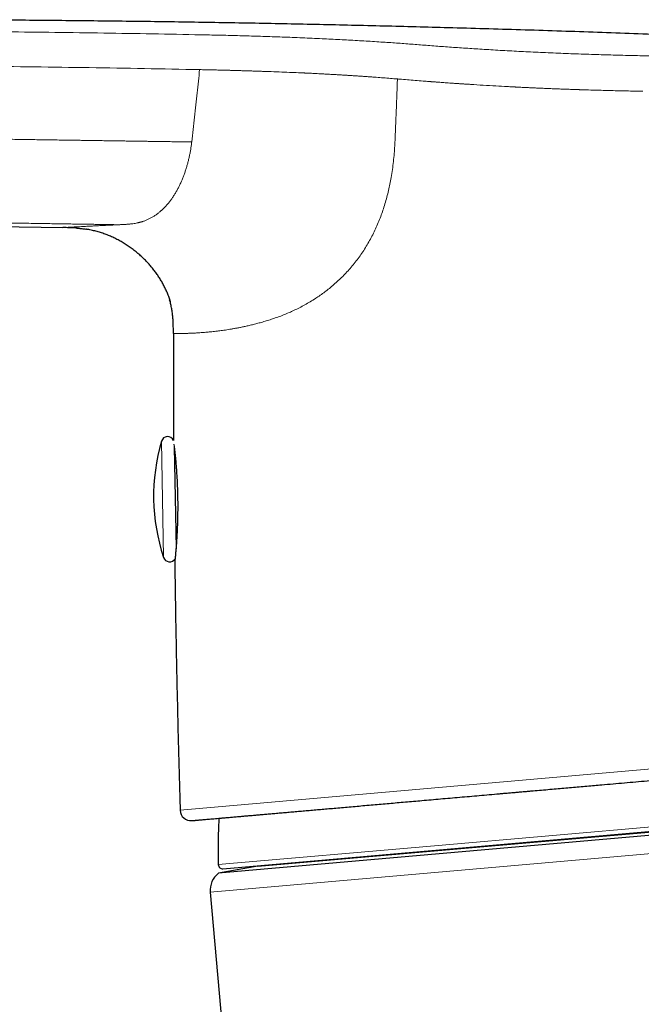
# Model space of a CAD drawing. Header units: millimetres. Extents: x 8 to 831, y 12 to 489.
# Tile 7 of 88: x 116 to 144, y 443 to 489. Entities that reach past the tile are written whole.
import ezdxf

# ---------------------------------------------------------------- set-up
doc = ezdxf.new("R2010")
doc.units = ezdxf.units.MM

msp = doc.modelspace()

# ---------------------------------------------------------------- linework, layer by layer
at = {"color": 7, "linetype": 'Continuous', "lineweight": 30}
for p, q in [((60.875, 480.121), (117.59, 479.131)), ((118.239, 479.106), (118.266, 479.104)), ((118.678, 479.056), (118.694, 479.053)), ((122.405, 476.183), (122.416, 476.16)), ((122.558, 475.759), (122.573, 475.703)), ((122.769, 468.956), (122.851, 464.235)), ((122.792, 463.59), (122.792, 463.59)), ((122.795, 463.622), (122.793, 463.59)), ((170.241, 453.128), (124.822, 449.154)), ((125.033, 449.363), (169.997, 453.297)), ((126.657, 449.478), (168.377, 453.128)), ((126.657, 449.478), (124.822, 449.154)), ((124.443, 448.28), (125.867, 432.005))]:
    msp.add_line(p, q, dxfattribs=at)
at = {"color": 252, "linetype": 'Continuous', "lineweight": 0}
for p, q in [((122.178, 469.214), (122.272, 463.819)), ((123.043, 452.081), (146.265, 454.113)), ((134.862, 450.435), (170.178, 453.524)), ((170.766, 452.333), (124.443, 448.28)), ((124.815, 449.556), (134.862, 450.435))]:
    msp.add_line(p, q, dxfattribs=at)
at = {"color": 7, "linetype": 'Continuous', "lineweight": 30}
for centre, radius, start, end in [((130.81, 466.666), 9, 163.5585, 198.4417), ((122.465, 469.129), 0.3, 24.6654, 163.5585), ((122.557, 463.914), 0.3, 198.4417, 327.5397), ((123.543, 452.096), 0.5, 181.7184, 275), ((125.015, 449.562), 0.2, 181.9566, 275), ((125.439, 448.367), 1, 128.1169, 185)]:
    msp.add_arc(centre, radius, start, end, dxfattribs=at)
for points, knots in [([(165.34, 487.136), (164.425, 487.189), (162.375, 487.307), (159.187, 487.475), (155.777, 487.645), (152.362, 487.803), (148.965, 487.948), (145.584, 488.081), (142.222, 488.202), (138.859, 488.311), (135.619, 488.406), (132.503, 488.487), (129.511, 488.556), (126.52, 488.616), (123.529, 488.667), (120.536, 488.708), (117.543, 488.741), (114.548, 488.765), (111.413, 488.78), (108.138, 488.785), (104.721, 488.779), (101.304, 488.762), (97.885, 488.732), (94.711, 488.693), (91.78, 488.648), (89.093, 488.599), (86.407, 488.542), (83.72, 488.477), (81.183, 488.407), (78.796, 488.334), (76.557, 488.259), (74.319, 488.176), (72.08, 488.086), (69.84, 487.988), (67.761, 487.888), (65.841, 487.79), (64.08, 487.693), (62.319, 487.591), (60.559, 487.483), (59.016, 487.383), (58.06, 487.315), (57.69, 487.289)], [0, 0, 0, 0, 0.0255134, 0.0571979, 0.0889013, 0.12063, 0.1523893, 0.1836141, 0.2148584, 0.2460992, 0.2773131, 0.3051406, 0.3329202, 0.3606794, 0.3884507, 0.4162391, 0.4440378, 0.4718401, 0.4996436, 0.5313537, 0.563071, 0.5947978, 0.6265352, 0.6582807, 0.6832271, 0.708175, 0.7331232, 0.7580705, 0.7830175, 0.8038079, 0.8246007, 0.8453975, 0.8661995, 0.8870084, 0.9078257, 0.9241893, 0.94056, 0.9569378, 0.973313, 0.9896702, 1, 1, 1, 1]), ([(118.266, 479.104), (118.26, 479.105), (118.182, 479.112), (118.03, 479.119), (117.81, 479.127), (117.663, 479.13), (117.59, 479.131)], [0, 0, 0, 0, 0.024428, 0.349623, 0.6748, 1, 1, 1, 1]), ([(118.238, 479.106), (118.255, 479.105), (118.334, 479.1), (118.476, 479.084), (118.612, 479.068), (118.684, 479.055), (118.695, 479.053)], [0, 0, 0, 0, 0.1082212, 0.5193503, 0.930523, 1, 1, 1, 1]), ([(122.416, 476.16), (122.414, 476.165), (122.387, 476.232), (122.328, 476.358), (122.238, 476.536), (122.138, 476.71), (122.03, 476.878), (121.916, 477.042), (121.794, 477.202), (121.666, 477.356), (121.533, 477.504), (121.393, 477.648), (121.243, 477.791), (121.081, 477.934), (120.906, 478.075), (120.726, 478.209), (120.541, 478.334), (120.352, 478.452), (120.158, 478.56), (119.962, 478.659), (119.761, 478.749), (119.555, 478.83), (119.344, 478.902), (119.129, 478.963), (118.911, 479.014), (118.76, 479.044), (118.682, 479.055), (118.678, 479.056)], [0, 0, 0, 0, 0.003334, 0.04392, 0.084516, 0.125131, 0.165762, 0.206394, 0.247012, 0.287622, 0.328231, 0.368843, 0.409457, 0.454944, 0.50043, 0.545916, 0.591405, 0.6369, 0.681584, 0.726259, 0.770922, 0.815579, 0.861051, 0.906531, 0.952017, 0.997504, 1, 1, 1, 1]), ([(122.405, 476.183), (122.411, 476.171), (122.444, 476.096), (122.496, 475.954), (122.546, 475.807), (122.568, 475.722), (122.573, 475.703)], [0, 0, 0, 0, 0.081661, 0.483531, 0.886381, 1, 1, 1, 1]), ([(122.728, 474.217), (122.728, 474.283), (122.728, 474.417), (122.725, 474.617), (122.717, 474.817), (122.702, 475.016), (122.678, 475.215), (122.644, 475.412), (122.603, 475.6), (122.568, 475.722), (122.551, 475.779)], [0, 0, 0, 0, 0.126711, 0.253413, 0.38012, 0.506825, 0.633494, 0.760175, 0.88687, 1, 1, 1, 1]), ([(122.728, 474.217), (122.728, 473.487), (122.727, 471.871), (122.731, 470.217), (122.738, 469.292), (122.738, 469.254)], [0, 0, 0, 0, 0.440833, 0.976882, 1, 1, 1, 1]), ([(122.763, 469.002), (122.764, 468.989), (122.768, 468.962), (122.773, 468.914), (122.779, 468.861), (122.785, 468.807), (122.791, 468.752), (122.798, 468.695), (122.804, 468.637), (122.81, 468.579), (122.815, 468.522), (122.821, 468.466), (122.826, 468.408), (122.833, 468.337), (122.84, 468.251), (122.849, 468.147), (122.858, 468.034), (122.867, 467.91), (122.877, 467.775), (122.886, 467.635), (122.894, 467.491), (122.902, 467.343), (122.909, 467.191), (122.915, 467.037), (122.92, 466.881), (122.924, 466.722), (122.927, 466.563), (122.929, 466.402), (122.93, 466.242), (122.93, 466.082), (122.928, 465.924), (122.926, 465.767), (122.922, 465.613), (122.918, 465.462), (122.913, 465.313), (122.907, 465.169), (122.901, 465.028), (122.894, 464.892), (122.887, 464.761), (122.88, 464.635), (122.872, 464.514), (122.863, 464.398), (122.855, 464.289), (122.847, 464.186), (122.839, 464.09), (122.831, 464.001), (122.825, 463.931), (122.82, 463.875), (122.816, 463.83), (122.812, 463.787), (122.808, 463.748), (122.804, 463.712), (122.801, 463.68), (122.798, 463.654), (122.796, 463.635), (122.795, 463.624), (122.795, 463.623), (122.795, 463.623)], [0, 0, 0, 0, 0.0140369, 0.0305258, 0.0461603, 0.0609418, 0.0748716, 0.0879508, 0.1015905, 0.114165, 0.1256748, 0.1365842, 0.1475524, 0.1585862, 0.1760243, 0.1935693, 0.2112288, 0.231443, 0.2518218, 0.272356, 0.2929154, 0.313475, 0.3340408, 0.3546191, 0.3752168, 0.3958426, 0.4165068, 0.4372222, 0.4579577, 0.4786516, 0.4993135, 0.5199511, 0.5405701, 0.5611735, 0.5817626, 0.6023394, 0.6229057, 0.6434638, 0.6640173, 0.6845714, 0.7052088, 0.7260543, 0.7471158, 0.7683958, 0.789894, 0.811607, 0.8335294, 0.8471786, 0.8616219, 0.8768562, 0.8928773, 0.9096807, 0.9272616, 0.945616, 0.9647413, 0.9846384, 1, 1, 1, 1]), ([(122.793, 463.59), (122.806, 462.679), (122.833, 460.792), (122.891, 457.931), (122.959, 455.006), (123.015, 453.056), (123.043, 452.081)], [0, 0, 0, 0, 0.237462, 0.49165, 0.74583, 1, 1, 1, 1]), ([(123.587, 451.598), (123.588, 451.598), (123.59, 451.598), (123.609, 451.6), (123.638, 451.603), (123.68, 451.606), (123.728, 451.61), (123.776, 451.615), (123.823, 451.619), (123.875, 451.623), (123.932, 451.628), (123.996, 451.634), (124.074, 451.641), (124.169, 451.649), (124.283, 451.659), (124.406, 451.67), (124.54, 451.681), (124.683, 451.694), (124.836, 451.707), (125, 451.722), (125.147, 451.735), (125.273, 451.746), (125.376, 451.755), (125.482, 451.764), (125.59, 451.773), (125.701, 451.783), (125.837, 451.795), (125.999, 451.809), (126.19, 451.826), (126.394, 451.844), (126.609, 451.862), (126.838, 451.882), (127.074, 451.903), (127.32, 451.925), (127.576, 451.947), (127.84, 451.97), (128.111, 451.994), (128.39, 452.018), (128.676, 452.043), (128.967, 452.069), (129.264, 452.095), (129.567, 452.121), (129.876, 452.148), (130.2, 452.177), (130.54, 452.206), (130.896, 452.237), (131.258, 452.269), (131.627, 452.301), (132.003, 452.334), (132.378, 452.367), (132.752, 452.4), (133.125, 452.433), (133.504, 452.466), (133.885, 452.499), (134.284, 452.534), (134.7, 452.57), (135.137, 452.609), (135.58, 452.647), (136.028, 452.686), (136.481, 452.726), (136.939, 452.766), (137.403, 452.807), (137.784, 452.84), (138.08, 452.866), (138.288, 452.884), (138.497, 452.903), (138.706, 452.921), (138.916, 452.939), (139.127, 452.958), (139.397, 452.981), (139.727, 453.01), (140.119, 453.044), (140.498, 453.078), (140.866, 453.11), (141.221, 453.141), (141.578, 453.172), (141.934, 453.203), (142.284, 453.234), (142.69, 453.269), (143.153, 453.31), (143.679, 453.356), (144.207, 453.402), (144.736, 453.448), (145.266, 453.495), (145.798, 453.541), (146.154, 453.572), (146.332, 453.588)], [0, 0, 0, 0, 0.014697, 0.029371, 0.04403, 0.05868, 0.073329, 0.082924, 0.092524, 0.102131, 0.111747, 0.121628, 0.131797, 0.145399, 0.158986, 0.172564, 0.186138, 0.199714, 0.213299, 0.226898, 0.240518, 0.248059, 0.255593, 0.263119, 0.27064, 0.278157, 0.285669, 0.297469, 0.309267, 0.321065, 0.333712, 0.346368, 0.35904, 0.371788, 0.384731, 0.397655, 0.410563, 0.423461, 0.436355, 0.449248, 0.461917, 0.474595, 0.487288, 0.5, 0.513733, 0.527441, 0.541133, 0.554813, 0.568488, 0.582163, 0.595063, 0.607974, 0.620901, 0.633794, 0.646481, 0.660619, 0.674741, 0.688851, 0.702958, 0.717068, 0.731188, 0.745323, 0.759481, 0.7657, 0.771913, 0.778121, 0.784326, 0.790526, 0.796724, 0.80292, 0.814274, 0.825626, 0.836978, 0.847118, 0.857264, 0.867417, 0.877582, 0.887505, 0.897125, 0.91183, 0.926521, 0.941203, 0.955885, 0.970573, 0.985276, 1, 1, 1, 1]), ([(124.845, 451.708), (124.844, 451.693), (124.831, 451.503), (124.816, 451.137), (124.802, 450.61), (124.801, 450.083), (124.811, 449.731), (124.815, 449.556)], [0, 0, 0, 0, 0.0208148, 0.2656137, 0.5104127, 0.7552092, 1, 1, 1, 1])]:
    msp.add_open_spline(points, degree=3, knots=knots, dxfattribs=at)
at = {"color": 252, "linetype": 'Continuous', "lineweight": 0}
for points, knots in [([(63.167, 487.399), (64.089, 487.446), (65.937, 487.54), (68.716, 487.662), (71.51, 487.772), (74.317, 487.869), (77.136, 487.953), (80.136, 488.03), (83.316, 488.098), (86.677, 488.156), (90.048, 488.202), (93.449, 488.236), (96.877, 488.26), (100.332, 488.275), (103.791, 488.28), (107.253, 488.274), (110.317, 488.26), (112.982, 488.24), (115.248, 488.218), (117.512, 488.191), (119.774, 488.159), (122.034, 488.121), (123.54, 488.092), (124.293, 488.077)], [0, 0, 0, 0, 0.045321, 0.090874, 0.136646, 0.182622, 0.228785, 0.275119, 0.329925, 0.384921, 0.440081, 0.495378, 0.551796, 0.608303, 0.66487, 0.72147, 0.778077, 0.815132, 0.852169, 0.889183, 0.926163, 0.963103, 1, 1, 1, 1]), ([(124.293, 488.077), (124.438, 488.074), (124.727, 488.068), (125.162, 488.058), (125.595, 488.047), (126.028, 488.036), (126.459, 488.023), (126.888, 488.01), (127.331, 487.995), (127.785, 487.978), (128.251, 487.96), (128.715, 487.941), (129.176, 487.92), (129.621, 487.9), (130.049, 487.879), (130.46, 487.858), (130.869, 487.837), (131.275, 487.814), (131.677, 487.791), (132.076, 487.767), (132.459, 487.742), (132.827, 487.718), (133.179, 487.693), (133.526, 487.667), (133.87, 487.641), (134.211, 487.614), (134.439, 487.597), (134.553, 487.588)], [0, 0, 0, 0, 0.040185, 0.080348, 0.120484, 0.160595, 0.200695, 0.240794, 0.28089, 0.324991, 0.369075, 0.413136, 0.457176, 0.501197, 0.541202, 0.581194, 0.62117, 0.661129, 0.70107, 0.740996, 0.780903, 0.817459, 0.853986, 0.890499, 0.927007, 0.96351, 1, 1, 1, 1]), ([(134.553, 487.588), (134.673, 487.578), (134.913, 487.56), (135.279, 487.532), (135.648, 487.505), (136.021, 487.479), (136.398, 487.454), (136.778, 487.429), (137.174, 487.404), (137.587, 487.379), (138.015, 487.354), (138.446, 487.33), (138.881, 487.308), (139.327, 487.286), (139.784, 487.264), (140.252, 487.243), (140.723, 487.224), (141.196, 487.205), (141.67, 487.188), (142.137, 487.172), (142.595, 487.158), (143.045, 487.145), (143.496, 487.133), (143.947, 487.123), (144.248, 487.116), (144.398, 487.113)], [0, 0, 0, 0, 0.040262, 0.080499, 0.120717, 0.160919, 0.201105, 0.241273, 0.281421, 0.32556, 0.369673, 0.413759, 0.457817, 0.501846, 0.54851, 0.595141, 0.641736, 0.688297, 0.734822, 0.781312, 0.825114, 0.868884, 0.912622, 0.956327, 1, 1, 1, 1]), ([(144.398, 487.113), (144.541, 487.11), (144.827, 487.105), (145.255, 487.097), (145.682, 487.091), (146.109, 487.086), (146.535, 487.081), (146.985, 487.077), (147.459, 487.074), (147.956, 487.071), (148.451, 487.069), (148.946, 487.068), (149.443, 487.068), (149.939, 487.068), (150.432, 487.069), (150.921, 487.071), (151.406, 487.073), (151.888, 487.075), (152.364, 487.078), (152.835, 487.081), (153.301, 487.084), (153.762, 487.087), (154.218, 487.09), (154.665, 487.094), (155.104, 487.097), (155.534, 487.101), (155.958, 487.104), (156.379, 487.108), (156.795, 487.111), (157.207, 487.114), (157.612, 487.118), (158.01, 487.121), (158.399, 487.124), (158.781, 487.126), (159.14, 487.129), (159.479, 487.131), (159.797, 487.133), (160.108, 487.134), (160.412, 487.136), (160.706, 487.137), (160.991, 487.138), (161.266, 487.138), (161.534, 487.139), (161.794, 487.14), (162.048, 487.14), (162.295, 487.14), (162.533, 487.141), (162.761, 487.141), (162.98, 487.141), (163.188, 487.141), (163.385, 487.141), (163.574, 487.141), (163.755, 487.14), (163.928, 487.14), (164.092, 487.14), (164.247, 487.139), (164.391, 487.139), (164.525, 487.139), (164.649, 487.138), (164.762, 487.138), (164.865, 487.138), (164.959, 487.137), (165.044, 487.137), (165.118, 487.137), (165.183, 487.137), (165.237, 487.137), (165.281, 487.136), (165.315, 487.136), (165.339, 487.136), (165.355, 487.136), (165.357, 487.136), (165.358, 487.136)], [0, 0, 0, 0, 0.013261, 0.026513, 0.039755, 0.052987, 0.066212, 0.07943, 0.094999, 0.110559, 0.12611, 0.141653, 0.157503, 0.173344, 0.189176, 0.204998, 0.220812, 0.236616, 0.252412, 0.268163, 0.283905, 0.299638, 0.315361, 0.331074, 0.346498, 0.361914, 0.377321, 0.39272, 0.408425, 0.424122, 0.439811, 0.455494, 0.47117, 0.486842, 0.502509, 0.516464, 0.530417, 0.544368, 0.558317, 0.572262, 0.585955, 0.599645, 0.613331, 0.627015, 0.640945, 0.654874, 0.668801, 0.682727, 0.696653, 0.710329, 0.724005, 0.73768, 0.751355, 0.765277, 0.779199, 0.79312, 0.80704, 0.820959, 0.834629, 0.848299, 0.861968, 0.875638, 0.889557, 0.903478, 0.9174, 0.931326, 0.945255, 0.958938, 0.972623, 0.986311, 1, 1, 1, 1]), ([(63.191, 485.826), (63.209, 485.827), (63.25, 485.829), (63.318, 485.832), (63.399, 485.837), (63.492, 485.841), (63.598, 485.847), (63.717, 485.853), (63.846, 485.859), (63.985, 485.866), (64.135, 485.874), (64.296, 485.882), (64.469, 485.89), (64.653, 485.899), (64.847, 485.908), (65.051, 485.918), (65.266, 485.928), (65.508, 485.94), (65.778, 485.952), (66.077, 485.966), (66.393, 485.98), (66.724, 485.995), (67.071, 486.011), (67.414, 486.025), (67.749, 486.04), (68.077, 486.053), (68.416, 486.067), (68.752, 486.081), (69.083, 486.094), (69.322, 486.104), (69.471, 486.11), (69.528, 486.112), (69.577, 486.114), (69.626, 486.116), (69.675, 486.118), (69.724, 486.119), (69.985, 486.129), (70.455, 486.147), (71.158, 486.173), (71.878, 486.198), (72.612, 486.224), (73.33, 486.247), (74.005, 486.269), (74.637, 486.288), (75.207, 486.305), (75.648, 486.318), (75.925, 486.326), (76.035, 486.329), (76.076, 486.33), (76.089, 486.33), (76.101, 486.331), (76.114, 486.331), (76.127, 486.331), (76.161, 486.332), (76.22, 486.334), (76.309, 486.337), (76.411, 486.339), (76.526, 486.343), (76.652, 486.346), (76.789, 486.35), (76.934, 486.354), (77.088, 486.358), (77.253, 486.362), (77.43, 486.367), (77.631, 486.372), (77.858, 486.378), (78.113, 486.384), (78.383, 486.391), (78.67, 486.398), (78.971, 486.406), (79.285, 486.413), (79.613, 486.421), (79.956, 486.429), (80.317, 486.437), (80.696, 486.445), (81.093, 486.454), (81.506, 486.462), (81.935, 486.471), (82.38, 486.48), (82.84, 486.489), (83.316, 486.497), (83.808, 486.506), (84.316, 486.515), (84.839, 486.524), (85.378, 486.533), (85.932, 486.542), (86.503, 486.55), (87.042, 486.558), (87.548, 486.565), (88.019, 486.571), (88.499, 486.577), (88.968, 486.583), (89.426, 486.589), (89.853, 486.593), (90.193, 486.597), (90.393, 486.599), (90.467, 486.6), (90.491, 486.6), (90.514, 486.601), (90.537, 486.601), (90.56, 486.601), (91.489, 486.611), (93.32, 486.628), (95.592, 486.644), (97.148, 486.653), (97.816, 486.657), (98.057, 486.658), (98.123, 486.658), (98.19, 486.659), (98.256, 486.659), (98.319, 486.659), (98.371, 486.659), (98.459, 486.66), (98.591, 486.66), (98.778, 486.661), (98.979, 486.662), (99.193, 486.663), (99.42, 486.664), (99.67, 486.665), (99.941, 486.665), (100.236, 486.666), (100.547, 486.667), (100.874, 486.668), (101.217, 486.668), (101.576, 486.669), (101.94, 486.669), (102.308, 486.67), (102.68, 486.67), (103.065, 486.67), (103.464, 486.67), (103.876, 486.67), (104.278, 486.67), (104.668, 486.669), (105.045, 486.669), (105.432, 486.668), (105.827, 486.667), (106.108, 486.666), (106.272, 486.666), (106.317, 486.666), (106.363, 486.666), (106.409, 486.666), (106.455, 486.666), (106.498, 486.665), (106.663, 486.665), (107.365, 486.663), (108.905, 486.656), (111.16, 486.643), (113.712, 486.621), (116.267, 486.593), (118.824, 486.558), (121.384, 486.516), (123.092, 486.482), (123.946, 486.466)], [0, 0, 0, 0, 0.000915, 0.002038, 0.003369, 0.004907, 0.006653, 0.008606, 0.010766, 0.013044, 0.015514, 0.018176, 0.02103, 0.024076, 0.027254, 0.030617, 0.034164, 0.037896, 0.042578, 0.047522, 0.052725, 0.058189, 0.063912, 0.069894, 0.075118, 0.080525, 0.086114, 0.091884, 0.097113, 0.102481, 0.103693, 0.104502, 0.10531, 0.106117, 0.106924, 0.107729, 0.108533, 0.119842, 0.130944, 0.143307, 0.155403, 0.167233, 0.178798, 0.188757, 0.198512, 0.206928, 0.210581, 0.212179, 0.212388, 0.212597, 0.212805, 0.213014, 0.213222, 0.21343, 0.214693, 0.216162, 0.217839, 0.219722, 0.221811, 0.224107, 0.226461, 0.228998, 0.231719, 0.234622, 0.237709, 0.241645, 0.245844, 0.250304, 0.255026, 0.260009, 0.265157, 0.270556, 0.276207, 0.282108, 0.288388, 0.294929, 0.30173, 0.308791, 0.316112, 0.323692, 0.33153, 0.339628, 0.347984, 0.356597, 0.365469, 0.374598, 0.383984, 0.393626, 0.401226, 0.408978, 0.416881, 0.424936, 0.43215, 0.439482, 0.446031, 0.448941, 0.449323, 0.449706, 0.450089, 0.450472, 0.450856, 0.45124, 0.496299, 0.541262, 0.563389, 0.57312, 0.574212, 0.575304, 0.576396, 0.577487, 0.578579, 0.579487, 0.580062, 0.582917, 0.585996, 0.589297, 0.592821, 0.596568, 0.600537, 0.605121, 0.60997, 0.615084, 0.620462, 0.626105, 0.632013, 0.638185, 0.644075, 0.650187, 0.656522, 0.663079, 0.669858, 0.676859, 0.682911, 0.689121, 0.695487, 0.70201, 0.708592, 0.709341, 0.710091, 0.710843, 0.711597, 0.712353, 0.713111, 0.713743, 0.720469, 0.747765, 0.78973, 0.831708, 0.873713, 0.915755, 0.957847, 1, 1, 1, 1]), ([(123.582, 483.106), (123.605, 483.3), (123.649, 483.686), (123.714, 484.259), (123.776, 484.824), (123.835, 485.379), (123.892, 485.925), (123.928, 486.287), (123.946, 486.466)], [0, 0, 0, 0, 0.1736912, 0.3445714, 0.5126414, 0.6779022, 0.8403547, 1, 1, 1, 1]), ([(123.946, 486.466), (123.993, 486.465), (124.086, 486.463), (124.179, 486.461), (124.226, 486.46)], [0, 0, 0, 0, 0.499961, 1, 1, 1, 1]), ([(124.226, 486.46), (124.269, 486.459), (124.364, 486.457), (124.518, 486.454), (124.696, 486.45), (124.897, 486.445), (125.064, 486.441), (125.189, 486.437), (125.267, 486.435), (125.347, 486.433), (125.429, 486.431), (125.514, 486.429), (125.599, 486.426), (125.717, 486.423), (125.864, 486.418), (126.072, 486.412), (126.299, 486.405), (126.54, 486.397), (126.759, 486.389), (126.962, 486.383), (127.254, 486.372), (127.64, 486.358), (128.101, 486.34), (128.462, 486.325), (128.669, 486.316), (128.744, 486.313), (128.765, 486.312), (128.785, 486.311), (128.806, 486.31), (128.827, 486.309), (128.847, 486.308), (128.87, 486.307), (128.901, 486.306), (128.948, 486.303), (129.015, 486.3), (129.103, 486.296), (129.211, 486.291), (129.338, 486.284), (129.481, 486.277), (129.637, 486.269), (129.807, 486.259), (129.993, 486.249), (130.186, 486.238), (130.384, 486.227), (130.533, 486.218), (130.637, 486.211), (130.692, 486.208), (130.749, 486.204), (130.806, 486.201), (130.864, 486.197), (130.974, 486.19), (131.132, 486.18), (131.33, 486.167), (131.512, 486.154), (131.66, 486.144), (131.778, 486.136), (131.868, 486.129), (131.955, 486.123), (132.05, 486.116), (132.228, 486.103), (132.486, 486.083), (132.813, 486.058), (133.029, 486.041), (133.137, 486.032)], [0, 0, 0, 0, 0.013877, 0.030265, 0.049163, 0.070572, 0.094491, 0.102527, 0.110811, 0.119343, 0.128123, 0.137151, 0.146427, 0.15535, 0.174964, 0.193646, 0.221989, 0.247874, 0.271299, 0.292469, 0.313406, 0.365689, 0.417895, 0.463769, 0.483932, 0.486194, 0.488456, 0.490718, 0.49298, 0.495242, 0.497503, 0.499764, 0.502951, 0.507641, 0.515255, 0.525034, 0.53698, 0.551092, 0.56737, 0.584519, 0.603557, 0.624486, 0.647306, 0.668954, 0.692069, 0.698365, 0.704762, 0.711259, 0.717858, 0.724557, 0.731356, 0.756336, 0.779588, 0.801112, 0.820907, 0.832465, 0.843339, 0.85353, 0.864025, 0.877802, 0.91869, 0.959423, 1, 1, 1, 1]), ([(133.135, 486.032), (133.132, 485.932), (133.125, 485.729), (133.114, 485.419), (133.102, 485.098), (133.089, 484.764), (133.075, 484.414), (133.061, 484.048), (133.046, 483.665), (133.035, 483.403), (133.03, 483.27)], [0, 0, 0, 0, 0.108535, 0.220488, 0.336543, 0.457384, 0.583696, 0.716154, 0.855034, 1, 1, 1, 1]), ([(133.137, 486.032), (133.154, 486.031), (133.186, 486.028), (133.219, 486.025), (133.236, 486.024)], [0, 0, 0, 0, 0.499987, 1, 1, 1, 1]), ([(133.236, 486.024), (133.356, 486.014), (133.596, 485.993), (133.962, 485.963), (134.299, 485.937), (134.524, 485.92), (134.635, 485.911), (134.662, 485.909), (134.69, 485.907), (134.717, 485.905), (134.744, 485.903), (134.771, 485.901), (134.795, 485.9), (134.827, 485.897), (134.871, 485.894), (134.935, 485.89), (135.014, 485.884), (135.111, 485.877), (135.226, 485.868), (135.355, 485.859), (135.5, 485.849), (135.66, 485.838), (135.793, 485.828), (135.893, 485.822), (135.957, 485.817), (136.021, 485.813), (136.088, 485.808), (136.156, 485.804), (136.219, 485.8), (136.271, 485.796), (136.374, 485.79), (136.654, 485.771), (137.119, 485.742), (137.688, 485.709), (138.139, 485.684), (138.402, 485.669), (138.497, 485.664), (138.524, 485.663), (138.55, 485.662), (138.576, 485.66), (138.602, 485.659), (138.628, 485.658), (138.678, 485.655), (138.757, 485.651), (138.871, 485.645), (139.002, 485.639), (139.15, 485.632), (139.316, 485.624), (139.5, 485.615), (139.7, 485.607), (139.916, 485.597), (140.148, 485.588), (140.398, 485.577), (140.653, 485.568), (140.913, 485.558), (141.165, 485.549), (141.345, 485.543), (141.447, 485.539), (141.48, 485.538), (141.513, 485.537), (141.546, 485.536), (141.58, 485.535), (141.736, 485.53), (142.013, 485.521), (142.406, 485.509), (142.789, 485.499), (143.159, 485.49), (143.518, 485.482), (143.866, 485.474), (144.202, 485.468), (144.421, 485.464), (144.529, 485.462)], [0, 0, 0, 0, 0.0355205, 0.071055, 0.1066056, 0.1328966, 0.1354793, 0.1380621, 0.1406451, 0.1432281, 0.1458113, 0.1483945, 0.1509779, 0.1524296, 0.1574043, 0.1634389, 0.1705338, 0.1798837, 0.1906038, 0.2026949, 0.2161576, 0.230993, 0.247202, 0.2528526, 0.258653, 0.2646031, 0.2707031, 0.276953, 0.2833528, 0.2878354, 0.2910815, 0.3114892, 0.3642221, 0.4169941, 0.4634656, 0.4839232, 0.4862198, 0.4885166, 0.4908133, 0.4931102, 0.4954072, 0.4977042, 0.5000013, 0.5084381, 0.5183683, 0.5297927, 0.5427119, 0.5571269, 0.5730386, 0.5904483, 0.6089642, 0.6289213, 0.6503209, 0.6731647, 0.6944634, 0.7168831, 0.7375411, 0.7403108, 0.7430954, 0.7458949, 0.7487093, 0.7515387, 0.754383, 0.7886219, 0.8218531, 0.854075, 0.8852861, 0.9154857, 0.9446725, 0.9728445, 1, 1, 1, 1]), ([(123.582, 483.106), (123.582, 483.106), (123.582, 483.106), (123.582, 483.106), (123.582, 483.106), (123.582, 483.106), (123.579, 483.106), (123.574, 483.106), (123.564, 483.106), (123.549, 483.106), (123.527, 483.106), (123.497, 483.107), (123.457, 483.107), (123.406, 483.108), (123.344, 483.109), (123.272, 483.11), (123.191, 483.112), (123.095, 483.113), (122.985, 483.115), (122.86, 483.116), (122.723, 483.118), (122.573, 483.121), (122.413, 483.123), (122.242, 483.126), (122.06, 483.128), (121.867, 483.131), (121.665, 483.134), (121.457, 483.138), (121.241, 483.141), (121.014, 483.144), (120.777, 483.148), (120.53, 483.151), (120.278, 483.155), (120.02, 483.159), (119.759, 483.163), (119.488, 483.167), (119.208, 483.171), (118.918, 483.175), (118.62, 483.18), (118.312, 483.184), (117.996, 483.189), (117.67, 483.194), (117.337, 483.199), (116.998, 483.204), (116.651, 483.209), (116.297, 483.215), (115.907, 483.22), (115.482, 483.227), (115.019, 483.234), (114.544, 483.241), (114.057, 483.248), (113.558, 483.256), (113.058, 483.263), (112.556, 483.271), (112.053, 483.279), (111.541, 483.286), (111.018, 483.294), (110.485, 483.303), (109.942, 483.311), (109.39, 483.319), (108.827, 483.328), (108.255, 483.337), (107.675, 483.346), (107.09, 483.355), (106.497, 483.364), (105.894, 483.373), (105.277, 483.383), (104.645, 483.393), (103.998, 483.403), (103.34, 483.413), (102.669, 483.424), (102.037, 483.434), (101.444, 483.443), (100.891, 483.452), (100.33, 483.461), (99.761, 483.47), (99.183, 483.479), (98.597, 483.489), (98.002, 483.498), (97.397, 483.508), (96.783, 483.518), (96.205, 483.528), (95.664, 483.537), (95.161, 483.545), (94.652, 483.553), (94.137, 483.562), (93.537, 483.572), (92.856, 483.583), (92.099, 483.596), (91.35, 483.608), (90.611, 483.621), (89.88, 483.633), (89.16, 483.645), (88.469, 483.657), (87.808, 483.668), (87.177, 483.679), (86.555, 483.69), (85.942, 483.7), (85.341, 483.711), (84.749, 483.721), (84.169, 483.731), (83.599, 483.74), (83.04, 483.75), (82.492, 483.759), (81.956, 483.769), (81.441, 483.777), (80.946, 483.786), (80.472, 483.794), (80.008, 483.802), (79.554, 483.81), (79.102, 483.818), (78.652, 483.825), (78.204, 483.833), (77.768, 483.841), (77.343, 483.848), (76.929, 483.855), (76.534, 483.862), (76.156, 483.868), (75.794, 483.875), (75.441, 483.881), (75.096, 483.887), (74.727, 483.893), (74.335, 483.9), (73.92, 483.907), (73.514, 483.914), (73.114, 483.921), (72.721, 483.927), (72.333, 483.934), (71.918, 483.941), (71.476, 483.949), (71.008, 483.957), (70.547, 483.965), (70.095, 483.972), (69.65, 483.98), (69.214, 483.988), (68.787, 483.995), (68.399, 484.002), (68.048, 484.008), (67.734, 484.013), (67.427, 484.018), (67.128, 484.024), (66.837, 484.029), (66.555, 484.033), (66.282, 484.038), (66.032, 484.043), (65.803, 484.047), (65.595, 484.05), (65.396, 484.054), (65.204, 484.057), (65.022, 484.06), (64.851, 484.063), (64.692, 484.066), (64.545, 484.069), (64.406, 484.071), (64.276, 484.074), (64.158, 484.076), (64.05, 484.078), (63.952, 484.079), (63.864, 484.081), (63.783, 484.082), (63.712, 484.083), (63.649, 484.085), (63.596, 484.085), (63.551, 484.086), (63.517, 484.087), (63.493, 484.087), (63.477, 484.087), (63.466, 484.088), (63.46, 484.088), (63.459, 484.088)], [0, 0, 0, 0, 0, 0.000001, 0.000002, 0.000008, 0.000032, 0.000127, 0.000284, 0.000502, 0.000891, 0.001389, 0.001998, 0.002875, 0.00391, 0.005105, 0.006459, 0.007972, 0.009855, 0.011938, 0.014221, 0.016703, 0.019385, 0.022213, 0.025234, 0.028448, 0.031854, 0.035269, 0.038858, 0.04262, 0.046556, 0.050665, 0.054948, 0.059144, 0.063493, 0.067996, 0.072652, 0.07746, 0.082421, 0.087533, 0.092796, 0.09821, 0.103774, 0.109384, 0.115137, 0.121033, 0.12707, 0.134559, 0.142251, 0.150146, 0.158239, 0.166531, 0.175019, 0.183201, 0.191554, 0.200076, 0.208767, 0.217624, 0.226645, 0.235831, 0.245182, 0.254701, 0.264389, 0.274071, 0.283922, 0.293944, 0.30414, 0.314705, 0.325458, 0.336404, 0.347547, 0.358893, 0.367952, 0.377143, 0.386467, 0.39593, 0.405534, 0.415282, 0.42518, 0.435231, 0.44544, 0.455811, 0.464074, 0.472438, 0.480903, 0.489469, 0.498135, 0.510852, 0.523444, 0.535898, 0.548205, 0.560355, 0.572339, 0.584151, 0.594819, 0.605331, 0.615681, 0.625864, 0.635878, 0.645717, 0.655378, 0.664859, 0.674156, 0.683268, 0.692193, 0.700929, 0.708991, 0.716883, 0.724605, 0.732155, 0.739535, 0.747175, 0.754622, 0.761879, 0.768949, 0.775834, 0.782539, 0.788699, 0.794707, 0.800578, 0.806324, 0.811959, 0.818999, 0.825894, 0.83266, 0.83931, 0.845853, 0.8523, 0.858656, 0.866578, 0.87437, 0.882033, 0.889567, 0.896968, 0.904229, 0.911342, 0.918294, 0.923637, 0.928866, 0.933974, 0.938954, 0.943798, 0.948496, 0.953041, 0.957425, 0.961011, 0.964469, 0.967794, 0.970981, 0.974025, 0.976922, 0.979514, 0.981965, 0.984274, 0.986434, 0.988444, 0.990205, 0.991827, 0.993306, 0.994642, 0.995832, 0.996875, 0.99777, 0.998516, 0.999113, 0.999462, 0.999726, 0.999906, 1, 1, 1, 1]), ([(133.03, 483.27), (133.025, 483.154), (133.014, 482.921), (132.988, 482.566), (132.952, 482.202), (132.905, 481.83), (132.849, 481.479), (132.787, 481.151), (132.721, 480.848), (132.645, 480.543), (132.559, 480.237), (132.463, 479.937), (132.359, 479.644), (132.246, 479.359), (132.123, 479.077), (131.989, 478.8), (131.845, 478.528), (131.691, 478.264), (131.528, 478.007), (131.356, 477.759), (131.175, 477.52), (130.988, 477.29), (130.794, 477.072), (130.595, 476.864), (130.391, 476.667), (130.184, 476.482), (129.975, 476.307), (129.764, 476.143), (129.552, 475.99), (129.326, 475.837), (129.087, 475.688), (128.835, 475.543), (128.587, 475.411), (128.343, 475.291), (128.093, 475.179), (127.841, 475.074), (127.587, 474.977), (127.34, 474.892), (127.103, 474.815), (126.876, 474.747), (126.659, 474.687), (126.452, 474.634), (126.255, 474.587), (126.128, 474.559), (126.066, 474.545)], [0, 0, 0, 0, 0.023516, 0.047735, 0.072617, 0.098126, 0.124225, 0.145114, 0.166316, 0.18782, 0.209608, 0.231652, 0.252745, 0.274039, 0.295524, 0.317175, 0.338973, 0.360899, 0.382943, 0.405091, 0.427327, 0.449631, 0.471983, 0.494368, 0.516775, 0.539188, 0.561589, 0.583956, 0.606277, 0.628539, 0.655152, 0.681618, 0.707911, 0.734007, 0.759875, 0.788539, 0.816845, 0.844754, 0.87222, 0.899206, 0.925208, 0.950679, 0.975605, 1, 1, 1, 1]), ([(120.196, 479.264), (120.212, 479.265), (120.244, 479.266), (120.299, 479.269), (120.359, 479.271), (120.421, 479.275), (120.481, 479.278), (120.539, 479.282), (120.599, 479.286), (120.665, 479.292), (120.732, 479.298), (120.812, 479.308), (120.902, 479.32), (121.001, 479.337), (121.074, 479.352), (121.123, 479.364), (121.15, 479.37), (121.176, 479.377), (121.201, 479.384), (121.227, 479.391), (121.252, 479.398), (121.276, 479.405), (121.337, 479.425), (121.433, 479.459), (121.562, 479.515), (121.687, 479.578), (121.807, 479.648), (121.927, 479.727), (122.045, 479.816), (122.133, 479.89), (122.188, 479.94), (122.213, 479.964), (122.238, 479.987), (122.263, 480.011), (122.288, 480.035), (122.312, 480.06), (122.362, 480.112), (122.437, 480.195), (122.535, 480.312), (122.628, 480.435), (122.717, 480.564), (122.802, 480.698), (122.883, 480.836), (122.96, 480.979), (123.033, 481.127), (123.102, 481.278), (123.167, 481.433), (123.228, 481.591), (123.284, 481.752), (123.336, 481.915), (123.385, 482.081), (123.428, 482.249), (123.468, 482.418), (123.503, 482.589), (123.534, 482.761), (123.561, 482.933), (123.575, 483.049), (123.582, 483.106)], [0, 0, 0, 0, 0.0146588, 0.0296541, 0.0450152, 0.0607259, 0.0744202, 0.0863578, 0.0993357, 0.1133566, 0.1280366, 0.1415659, 0.1634899, 0.1846327, 0.2049955, 0.210847, 0.216631, 0.2223478, 0.2279973, 0.2335797, 0.2390952, 0.2445439, 0.2499259, 0.280122, 0.3097444, 0.3388025, 0.3673027, 0.3952508, 0.4253616, 0.4548144, 0.4613364, 0.4678253, 0.4742811, 0.4807038, 0.4870934, 0.4934498, 0.4997732, 0.526992, 0.5539117, 0.5805359, 0.6068704, 0.6329224, 0.6587006, 0.684216, 0.7094847, 0.7345226, 0.7593449, 0.7839677, 0.8084103, 0.8326984, 0.8568572, 0.880905, 0.9048539, 0.9287227, 0.9525285, 0.9762827, 1, 1, 1, 1]), ([(63.612, 480.165), (63.612, 480.165), (63.613, 480.165), (63.615, 480.165), (63.624, 480.164), (63.642, 480.164), (63.672, 480.164), (63.713, 480.163), (63.766, 480.162), (63.83, 480.161), (63.906, 480.16), (63.989, 480.159), (64.08, 480.157), (64.177, 480.156), (64.283, 480.154), (64.398, 480.152), (64.521, 480.15), (64.653, 480.148), (64.792, 480.146), (64.941, 480.143), (65.106, 480.141), (65.29, 480.138), (65.491, 480.134), (65.704, 480.131), (65.929, 480.127), (66.164, 480.123), (66.408, 480.12), (66.662, 480.115), (66.927, 480.111), (67.206, 480.107), (67.497, 480.102), (67.802, 480.097), (68.118, 480.092), (68.446, 480.087), (68.785, 480.081), (69.136, 480.075), (69.405, 480.071), (69.586, 480.068), (69.677, 480.067), (69.768, 480.065), (69.858, 480.064), (69.947, 480.062), (70.144, 480.059), (70.43, 480.055), (70.803, 480.049), (71.14, 480.043), (71.456, 480.038), (71.753, 480.033), (72.042, 480.029), (72.341, 480.024), (72.648, 480.019), (72.964, 480.014), (73.269, 480.009), (73.563, 480.004), (73.848, 480), (74.121, 479.995), (74.385, 479.991), (74.638, 479.987), (74.88, 479.983), (75.112, 479.979), (75.334, 479.976), (75.542, 479.972), (75.736, 479.969), (75.916, 479.966), (76.088, 479.964), (76.25, 479.961), (76.406, 479.959), (76.556, 479.956), (76.699, 479.954), (76.832, 479.952), (76.954, 479.95), (77.065, 479.948), (77.166, 479.946), (77.255, 479.945), (77.317, 479.944), (77.355, 479.943), (77.373, 479.943), (77.39, 479.943), (77.407, 479.942), (77.425, 479.942), (77.442, 479.942), (77.459, 479.942), (77.507, 479.941), (77.614, 479.939), (77.831, 479.936), (78.218, 479.929), (78.91, 479.918), (80.145, 479.899), (82.35, 479.863), (86.288, 479.8), (89.587, 479.748), (91.728, 479.714), (91.786, 479.713), (91.845, 479.712), (91.904, 479.711), (91.963, 479.71), (92.022, 479.709), (92.17, 479.707), (92.497, 479.701), (92.984, 479.694), (93.545, 479.685), (94.073, 479.676), (94.591, 479.668), (95.096, 479.66), (95.608, 479.652), (96.161, 479.643), (96.756, 479.634), (97.395, 479.624), (98.043, 479.613), (98.702, 479.603), (99.371, 479.592), (100.051, 479.581), (100.741, 479.571), (101.441, 479.559), (102.151, 479.548), (102.872, 479.537), (103.603, 479.525), (104.279, 479.515), (104.898, 479.505), (105.362, 479.497), (105.654, 479.493), (105.771, 479.491), (105.808, 479.49), (105.844, 479.49), (105.881, 479.489), (105.919, 479.489), (106.106, 479.486), (106.443, 479.48), (106.924, 479.473), (107.401, 479.465), (107.87, 479.458), (108.376, 479.45), (108.917, 479.441), (109.492, 479.432), (110.055, 479.423), (110.605, 479.415), (111.139, 479.406), (111.658, 479.398), (112.162, 479.39), (112.654, 479.383), (113.137, 479.375), (113.611, 479.368), (114.076, 479.36), (114.529, 479.353), (114.969, 479.346), (115.396, 479.339), (115.811, 479.333), (116.214, 479.327), (116.604, 479.321), (116.981, 479.315), (117.346, 479.309), (117.699, 479.303), (118.039, 479.298), (118.367, 479.293), (118.674, 479.288), (118.96, 479.284), (119.228, 479.279), (119.485, 479.275), (119.731, 479.271), (119.967, 479.268), (120.121, 479.265), (120.196, 479.264)], [0, 0, 0, 0, 0.0000134, 0.0000393, 0.0001289, 0.0004591, 0.0009906, 0.0017234, 0.0026575, 0.0037929, 0.0051296, 0.0066676, 0.0082166, 0.0099272, 0.0117995, 0.0138333, 0.0160287, 0.0183423, 0.0208117, 0.023437, 0.0262182, 0.02958, 0.0331445, 0.0369117, 0.0408817, 0.0450544, 0.0493498, 0.0538409, 0.0585274, 0.0634095, 0.0685928, 0.0739797, 0.0795702, 0.0853643, 0.0913621, 0.0975634, 0.1039683, 0.1055851, 0.1071926, 0.108791, 0.1103801, 0.1119601, 0.1135309, 0.1208125, 0.1271413, 0.1333075, 0.1386755, 0.1439137, 0.1490222, 0.154001, 0.1597589, 0.1653331, 0.1707233, 0.1759297, 0.1809523, 0.1857909, 0.1904458, 0.1949168, 0.1992039, 0.2033071, 0.2072265, 0.2109621, 0.2143158, 0.217506, 0.2205328, 0.2233962, 0.2260961, 0.2288189, 0.2313524, 0.2336967, 0.2358517, 0.2378174, 0.2395939, 0.241181, 0.242579, 0.2428852, 0.2431914, 0.2434976, 0.2438038, 0.24411, 0.2444162, 0.2447224, 0.2450286, 0.2469532, 0.2503902, 0.2565276, 0.2674872, 0.2870579, 0.3220057, 0.3844126, 0.4958539, 0.4968866, 0.4979214, 0.4989582, 0.4999972, 0.5010382, 0.5020814, 0.5031266, 0.508913, 0.5194035, 0.5289411, 0.5386399, 0.5474359, 0.5563604, 0.5654135, 0.5745952, 0.5856935, 0.596974, 0.6084367, 0.6200816, 0.6319087, 0.6439181, 0.6561097, 0.6684835, 0.6810396, 0.6937779, 0.7066984, 0.7198011, 0.7296038, 0.7395061, 0.7444225, 0.7450681, 0.7457142, 0.7463606, 0.7470075, 0.7476547, 0.7483802, 0.7569376, 0.7654902, 0.773912, 0.7822031, 0.7903633, 0.8007433, 0.8109037, 0.8208444, 0.8305655, 0.840067, 0.849185, 0.8580911, 0.8667854, 0.8752678, 0.8837049, 0.8919214, 0.8999173, 0.9076926, 0.9152473, 0.9225813, 0.9296948, 0.9365877, 0.94326, 0.9497117, 0.9559427, 0.9619532, 0.9677431, 0.9733123, 0.9782237, 0.9829497, 0.9874903, 0.9918456, 0.9960155, 1, 1, 1, 1]), ([(117.59, 479.131), (117.591, 479.131), (117.593, 479.131), (117.612, 479.132), (117.642, 479.134), (117.685, 479.136), (117.74, 479.139), (117.805, 479.143), (117.881, 479.147), (117.966, 479.151), (118.062, 479.156), (118.169, 479.162), (118.282, 479.168), (118.4, 479.174), (118.52, 479.181), (118.648, 479.187), (118.767, 479.193), (118.873, 479.199), (118.965, 479.204), (119.06, 479.209), (119.156, 479.213), (119.261, 479.219), (119.377, 479.225), (119.505, 479.231), (119.636, 479.237), (119.748, 479.243), (119.839, 479.247), (119.912, 479.251), (119.985, 479.254), (120.058, 479.258), (120.128, 479.261), (120.174, 479.263), (120.196, 479.264)], [0, 0, 0, 0, 0.0478638, 0.0956823, 0.1434773, 0.1912708, 0.2390847, 0.2869409, 0.3321208, 0.3773758, 0.4227242, 0.4681839, 0.5137728, 0.554197, 0.5944412, 0.6345174, 0.674438, 0.6994571, 0.7244226, 0.7493378, 0.7739294, 0.7974991, 0.8269407, 0.856365, 0.8857773, 0.9140696, 0.9287421, 0.9433475, 0.9587745, 0.9734497, 0.9871912, 1, 1, 1, 1]), ([(126.066, 474.545), (126.008, 474.533), (125.894, 474.508), (125.73, 474.476), (125.573, 474.447), (125.422, 474.42), (125.279, 474.397), (125.144, 474.376), (125.015, 474.357), (124.892, 474.341), (124.767, 474.325), (124.641, 474.31), (124.515, 474.296), (124.396, 474.284), (124.284, 474.274), (124.177, 474.265), (124.07, 474.257), (123.963, 474.249), (123.857, 474.242), (123.758, 474.237), (123.666, 474.232), (123.581, 474.228), (123.502, 474.225), (123.428, 474.222), (123.36, 474.22), (123.291, 474.218), (123.221, 474.216), (123.152, 474.215), (123.09, 474.214), (123.033, 474.214), (122.977, 474.214), (122.923, 474.215), (122.873, 474.215), (122.829, 474.216), (122.793, 474.216), (122.763, 474.217), (122.743, 474.217), (122.73, 474.217), (122.728, 474.217), (122.728, 474.217)], [0, 0, 0, 0, 0.0268, 0.053056, 0.078784, 0.103996, 0.128703, 0.152489, 0.17581, 0.198674, 0.221091, 0.247209, 0.272731, 0.297674, 0.322058, 0.3459, 0.369218, 0.396534, 0.423156, 0.449115, 0.474443, 0.499171, 0.522903, 0.546119, 0.568847, 0.59112, 0.61935, 0.646929, 0.673923, 0.700397, 0.726416, 0.759911, 0.792888, 0.825495, 0.860187, 0.894802, 0.929521, 0.964527, 1, 1, 1, 1]), ([(122.755, 469.074), (122.756, 469.065), (122.759, 469.041), (122.765, 468.988), (122.774, 468.916), (122.784, 468.829), (122.795, 468.732), (122.806, 468.625), (122.818, 468.508), (122.83, 468.388), (122.841, 468.266), (122.851, 468.145), (122.861, 468.019), (122.871, 467.888), (122.88, 467.752), (122.889, 467.611), (122.898, 467.458), (122.906, 467.293), (122.914, 467.117), (122.92, 466.937), (122.925, 466.754), (122.929, 466.57), (122.931, 466.395), (122.932, 466.228), (122.931, 466.071), (122.93, 465.914), (122.928, 465.759), (122.924, 465.606), (122.92, 465.456), (122.915, 465.301), (122.908, 465.141), (122.901, 464.979), (122.893, 464.824), (122.884, 464.676), (122.875, 464.535), (122.865, 464.401), (122.855, 464.275), (122.846, 464.159), (122.837, 464.053), (122.828, 463.957), (122.821, 463.871), (122.813, 463.796), (122.807, 463.732), (122.802, 463.679), (122.797, 463.638), (122.794, 463.609), (122.793, 463.592), (122.792, 463.591), (122.792, 463.59)], [0, 0, 0, 0, 0.011432, 0.031146, 0.054546, 0.077711, 0.100743, 0.123742, 0.146809, 0.170045, 0.190043, 0.209884, 0.229632, 0.249351, 0.269109, 0.288969, 0.308995, 0.332006, 0.35505, 0.378232, 0.401447, 0.424533, 0.447592, 0.467282, 0.487037, 0.506921, 0.526875, 0.546681, 0.566432, 0.586191, 0.609471, 0.632553, 0.655533, 0.678509, 0.701581, 0.724848, 0.748171, 0.771281, 0.794272, 0.817243, 0.840289, 0.863508, 0.886784, 0.909866, 0.932849, 0.955832, 0.978911, 1, 1, 1, 1])]:
    msp.add_open_spline(points, degree=3, knots=knots, dxfattribs=at)

doc.saveas('drawing.dxf')
